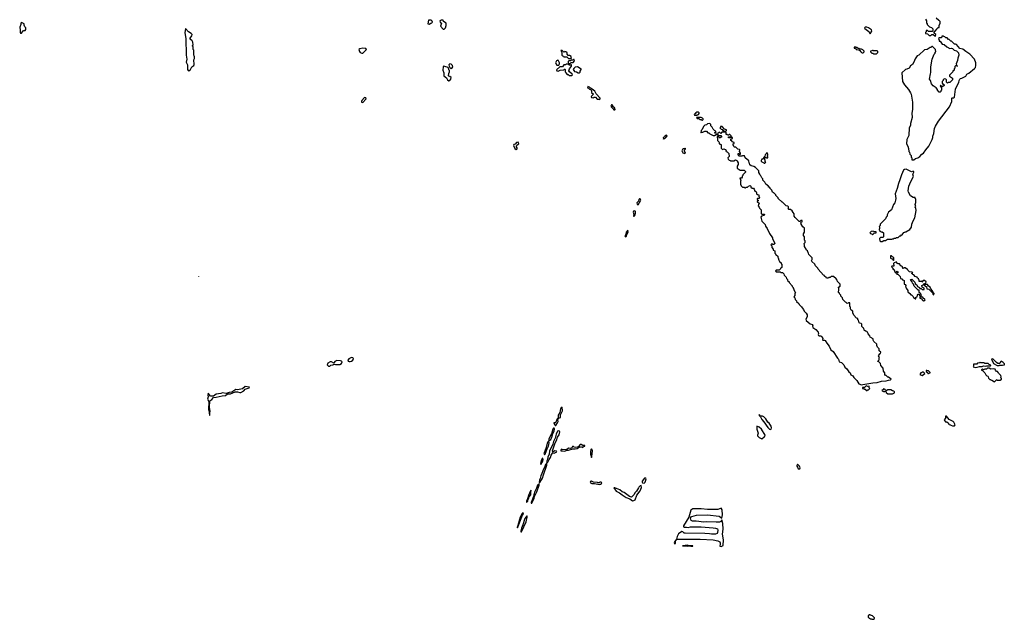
# Model space of a CAD drawing. Extents: x 2807299 to 2951576, y 860688 to 1033801.
# Tile 16 of 72: x 2832871 to 2850068, y 978990 to 989466. Entities that reach past the tile are written whole.
import ezdxf

# ---------------------------------------------------------------- set-up
doc = ezdxf.new("R2010")
doc.units = 0

msp = doc.modelspace()

# ---------------------------------------------------------------- linework, layer by layer
at = {"layer": '0CON10XD'}
for points in [[(2848690, 989475), (2848710, 989445), (2848710, 989405), (2848718, 989398), (2848722, 989382), (2848762, 989342), (2848798, 989328), (2848818, 989308), (2848822, 989285), (2848815, 989260), (2848745, 989260), (2848728, 989278), (2848705, 989280), (2848700, 989255), (2848690, 989245), (2848692, 989222), (2848728, 989218), (2848755, 989190), (2848785, 989190), (2848802, 989208), (2848825, 989210), (2848852, 989182), (2848865, 989180)], [(2848865, 989180), (2848870, 989205), (2848842, 989232), (2848840, 989255), (2848855, 989260), (2848875, 989290), (2848890, 989295), (2848890, 989305), (2848915, 989330), (2848928, 989332), (2848928, 989365), (2848947, 989403), (2848950, 989435), (2848938, 989448), (2848925, 989450), (2848880, 989495)], [(2832888, 989228), (2832905, 989233), (2832940, 989275), (2832965, 989280), (2832980, 989295), (2832980, 989325), (2832962, 989342), (2832958, 989358), (2832950, 989365), (2832950, 989395), (2832905, 989418), (2832890, 989405), (2832890, 989385), (2832871, 989335), (2832881, 989285), (2832879, 989245), (2832888, 989228)], [(2835825, 988573), (2835856, 988594), (2835880, 988645), (2835910, 988665), (2835918, 988685), (2835912, 988765), (2835922, 988788), (2835922, 988815), (2835920, 988835), (2835910, 988845), (2835910, 988935), (2835900, 988945), (2835900, 988995), (2835890, 989005), (2835890, 989015), (2835900, 989025), (2835898, 989075), (2835886, 989096), (2835850, 989125), (2835850, 989145), (2835880, 989185), (2835882, 989205), (2835866, 989226), (2835820, 989255), (2835765, 989310), (2835757, 989235), (2835772, 989135), (2835778, 988845), (2835792, 988775), (2835781, 988725), (2835802, 988675), (2835804, 988594), (2835815, 988578), (2835825, 988573)], [(2840025, 989390), (2840052, 989408), (2840068, 989412), (2840080, 989425), (2840078, 989438), (2840055, 989460), (2840013, 989457), (2840000, 989395), (2840025, 989390)], [(2840285, 989300), (2840307, 989323), (2840322, 989365), (2840320, 989405), (2840272, 989432), (2840265, 989460), (2840235, 989460), (2840210, 989445), (2840214, 989424), (2840240, 989405), (2840220, 989355), (2840265, 989300), (2840285, 989300)], [(2847725, 989218), (2847756, 989264), (2847749, 989289), (2847695, 989326), (2847665, 989334), (2847635, 989333), (2847627, 989325), (2847633, 989315), (2847700, 989260), (2847725, 989218)], [(2848485, 987020), (2848515, 987040), (2848555, 987050), (2848593, 987077), (2848628, 987115), (2848656, 987134), (2848698, 987195), (2848748, 987255), (2848808, 987375), (2848818, 987405), (2848818, 987432), (2848838, 987475), (2848851, 987565), (2848866, 987605), (2848919, 987695), (2849108, 987945), (2849150, 988035), (2849150, 988095), (2849155, 988100), (2849185, 988098), (2849197, 988113), (2849217, 988255), (2849226, 988284), (2849275, 988370), (2849278, 988402), (2849290, 988425), (2849303, 988437), (2849325, 988442), (2849395, 988482), (2849412, 988515), (2849448, 988532), (2849549, 988611), (2849567, 988633), (2849572, 988665), (2849568, 988715), (2849548, 988778), (2849468, 988865), (2849395, 988908), (2849345, 988950), (2849292, 988962), (2849235, 989030), (2849225, 989030), (2849215, 989040), (2849195, 989040), (2849145, 989090), (2849135, 989090), (2849105, 989120), (2849092, 989122), (2849068, 989148), (2849045, 989150), (2849028, 989168), (2849012, 989172), (2849005, 989180), (2848975, 989180), (2848968, 989152), (2848935, 989150), (2848920, 989135), (2848922, 989122), (2848930, 989115), (2848932, 989092), (2848945, 989090), (2848985, 989040), (2849015, 989030), (2849065, 988990), (2849115, 988962), (2849145, 988968), (2849161, 988961), (2849190, 988935), (2849235, 988920), (2849268, 988885), (2849276, 988844), (2849258, 988795), (2849252, 988755), (2849228, 988695), (2849232, 988672), (2849250, 988655), (2849245, 988650), (2849240, 988660), (2849215, 988660), (2849205, 988650), (2849202, 988618), (2849190, 988605), (2849190, 988585), (2849170, 988565), (2849170, 988555), (2849158, 988542), (2849110, 988495), (2849112, 988482), (2849160, 988445), (2849160, 988415), (2849128, 988382), (2849115, 988370), (2849085, 988370), (2849075, 988360), (2849060, 988375), (2849060, 988415), (2849048, 988428), (2849015, 988430), (2849000, 988415), (2848998, 988402), (2848980, 988385), (2848980, 988355), (2848992, 988342), (2849008, 988338), (2849018, 988328), (2849020, 988315), (2848995, 988300), (2848975, 988300), (2848958, 988318), (2848952, 988318), (2848950, 988305), (2848968, 988288), (2848970, 988235), (2848960, 988225), (2848958, 988212), (2848945, 988200), (2848932, 988202), (2848902, 988232), (2848900, 988245), (2848880, 988275), (2848825, 988310), (2848794, 988345), (2848780, 988405), (2848763, 988425), (2848777, 988523), (2848782, 988545), (2848783, 988643), (2848808, 988775), (2848840, 988865), (2848858, 988882), (2848862, 988898), (2848870, 988905), (2848868, 988948), (2848815, 989000), (2848802, 988998), (2848785, 988980), (2848775, 988980), (2848722, 988948), (2848673, 988937), (2848575, 988848), (2848544, 988836), (2848508, 988785), (2848490, 988725), (2848463, 988685), (2848431, 988659), (2848405, 988622), (2848365, 988600), (2848342, 988598), (2848280, 988535), (2848288, 988388), (2848325, 988330), (2848395, 988248), (2848431, 988191), (2848440, 988165), (2848463, 988025), (2848463, 987895), (2848452, 987835), (2848457, 987755), (2848428, 987655), (2848428, 987615), (2848408, 987575), (2848399, 987441), (2848368, 987375), (2848362, 987295), (2848382, 987255), (2848392, 987215), (2848400, 987165), (2848412, 987152), (2848420, 987115), (2848438, 987095), (2848443, 987063), (2848450, 987055), (2848450, 987025), (2848455, 987020), (2848485, 987020)], [(2838865, 988882), (2838927, 988943), (2838915, 988962), (2838865, 988971), (2838811, 988959), (2838792, 988948), (2838805, 988910), (2838820, 988895), (2838845, 988882), (2838865, 988882)], [(2847585, 988888), (2847605, 988890), (2847618, 988902), (2847620, 988915), (2847598, 988938), (2847575, 988950), (2847545, 988950), (2847535, 988960), (2847515, 988960), (2847495, 988980), (2847475, 988980), (2847465, 988990), (2847443, 988987), (2847445, 988970), (2847478, 988958), (2847480, 988945), (2847525, 988940), (2847545, 988930), (2847560, 988905), (2847575, 988893), (2847585, 988888)], [(2842505, 988790), (2842510, 988795), (2842500, 988805), (2842500, 988825), (2842475, 988840), (2842452, 988842), (2842430, 988865), (2842430, 988885), (2842410, 988905), (2842395, 988910), (2842388, 988902), (2842375, 988900), (2842348, 988928), (2842322, 988928), (2842332, 988902), (2842340, 988895), (2842340, 988845), (2842352, 988832), (2842368, 988828), (2842375, 988820), (2842425, 988820), (2842455, 988790), (2842505, 988790)], [(2847835, 988870), (2847860, 988895), (2847858, 988908), (2847845, 988920), (2847785, 988920), (2847778, 988928), (2847765, 988930), (2847755, 988920), (2847730, 988915), (2847732, 988902), (2847755, 988880), (2847775, 988880), (2847785, 988870), (2847835, 988870)], [(2840365, 988400), (2840385, 988402), (2840400, 988425), (2840407, 988455), (2840385, 988472), (2840367, 988477), (2840358, 988488), (2840364, 988526), (2840378, 988555), (2840377, 988577), (2840368, 988588), (2840360, 988625), (2840335, 988639), (2840275, 988652), (2840267, 988643), (2840262, 988585), (2840276, 988535), (2840276, 988486), (2840328, 988448), (2840345, 988413), (2840365, 988400)], [(2840405, 988613), (2840426, 988624), (2840438, 988645), (2840430, 988665), (2840408, 988688), (2840385, 988697), (2840369, 988675), (2840372, 988652), (2840382, 988632), (2840405, 988613)], [(2842285, 988670), (2842297, 988693), (2842300, 988715), (2842280, 988745), (2842280, 988755), (2842265, 988760), (2842258, 988752), (2842245, 988750), (2842230, 988715), (2842251, 988671), (2842285, 988670)], [(2842465, 988490), (2842515, 988492), (2842528, 988502), (2842522, 988515), (2842473, 988553), (2842463, 988575), (2842473, 988607), (2842506, 988655), (2842510, 988675), (2842505, 988680), (2842498, 988672), (2842475, 988670), (2842445, 988690), (2842415, 988690), (2842405, 988680), (2842373, 988677), (2842350, 988645), (2842305, 988640), (2842248, 988592), (2842255, 988570), (2842275, 988568), (2842313, 988587), (2842375, 988590), (2842385, 988600), (2842395, 988600), (2842400, 988595), (2842400, 988555), (2842410, 988545), (2842410, 988535), (2842435, 988510), (2842448, 988508), (2842465, 988490)], [(2842485, 988700), (2842505, 988720), (2842535, 988720), (2842560, 988745), (2842558, 988768), (2842545, 988770), (2842535, 988760), (2842505, 988760), (2842495, 988750), (2842462, 988748), (2842450, 988735), (2842450, 988715), (2842465, 988700), (2842485, 988700)], [(2842645, 988540), (2842658, 988552), (2842662, 988568), (2842680, 988595), (2842678, 988608), (2842662, 988612), (2842615, 988640), (2842575, 988638), (2842548, 988615), (2842538, 988595), (2842561, 988561), (2842595, 988558), (2842625, 988540), (2842645, 988540)], [(2842995, 988072), (2843008, 988082), (2843008, 988095), (2842941, 988171), (2842915, 988217), (2842870, 988255), (2842838, 988268), (2842820, 988285), (2842792, 988298), (2842790, 988275), (2842808, 988268), (2842825, 988250), (2842838, 988248), (2842858, 988228), (2842860, 988195), (2842890, 988165), (2842853, 988127), (2842860, 988105), (2842895, 988102), (2842905, 988110), (2842925, 988110), (2842955, 988080), (2842985, 988080), (2842995, 988072)], [(2838865, 988021), (2838919, 988075), (2838924, 988085), (2838919, 988099), (2838895, 988104), (2838847, 988055), (2838838, 988035), (2838840, 988025), (2838865, 988021)], [(2843265, 987890), (2843270, 987895), (2843268, 987918), (2843232, 987952), (2843228, 987968), (2843218, 987978), (2843205, 987980), (2843198, 987955), (2843205, 987940), (2843238, 987908), (2843245, 987892), (2843265, 987890)], [(2844705, 987800), (2844712, 987808), (2844728, 987812), (2844740, 987825), (2844738, 987838), (2844725, 987850), (2844695, 987850), (2844680, 987840), (2844668, 987822), (2844650, 987815), (2844655, 987800), (2844705, 987800)], [(2844795, 987710), (2844808, 987722), (2844810, 987735), (2844798, 987748), (2844782, 987752), (2844775, 987760), (2844695, 987760), (2844690, 987755), (2844705, 987740), (2844735, 987740), (2844752, 987722), (2844775, 987720), (2844782, 987712), (2844795, 987710)], [(2847575, 983089), (2847595, 983093), (2847769, 983121), (2847845, 983126), (2847925, 983148), (2848005, 983157), (2848045, 983171), (2848080, 983175), (2848090, 983185), (2848045, 983220), (2848035, 983220), (2848005, 983250), (2847995, 983250), (2847980, 983265), (2847980, 983295), (2847960, 983325), (2847950, 983375), (2847910, 983425), (2847908, 983458), (2847878, 983488), (2847860, 983495), (2847862, 983508), (2847880, 983525), (2847880, 983555), (2847890, 983565), (2847870, 983595), (2847892, 983628), (2847908, 983632), (2847910, 983655), (2847882, 983682), (2847880, 983715), (2847852, 983742), (2847840, 983775), (2847840, 983795), (2847790, 983845), (2847778, 983868), (2847778, 983888), (2847722, 983922), (2847718, 983945), (2847690, 983975), (2847678, 984008), (2847665, 984020), (2847642, 984022), (2847622, 984042), (2847617, 984077), (2847602, 984082), (2847580, 984105), (2847578, 984148), (2847565, 984160), (2847542, 984162), (2847532, 984172), (2847520, 984215), (2847510, 984225), (2847508, 984248), (2847485, 984250), (2847440, 984305), (2847423, 984343), (2847420, 984375), (2847394, 984394), (2847383, 984413), (2847380, 984445), (2847370, 984455), (2847368, 984518), (2847345, 984520), (2847338, 984512), (2847325, 984510), (2847308, 984528), (2847295, 984530), (2847282, 984542), (2847245, 984580), (2847240, 984605), (2847212, 984635), (2847210, 984655), (2847190, 984675), (2847188, 984688), (2847172, 984702), (2847170, 984725), (2847180, 984735), (2847180, 984775), (2847172, 984782), (2847170, 984795), (2847198, 984812), (2847200, 984845), (2847152, 984892), (2847147, 984917), (2847129, 984939), (2847085, 984980), (2847045, 984980), (2847028, 984962), (2847005, 984960), (2846995, 984950), (2846965, 984950), (2846955, 984960), (2846930, 984985), (2846930, 984995), (2846910, 985005), (2846815, 985110), (2846810, 985125), (2846770, 985165), (2846760, 985195), (2846705, 985240), (2846700, 985255), (2846710, 985275), (2846710, 985305), (2846653, 985363), (2846650, 985385), (2846642, 985392), (2846630, 985425), (2846612, 985442), (2846608, 985458), (2846580, 985505), (2846580, 985535), (2846572, 985542), (2846570, 985555), (2846590, 985575), (2846590, 985605), (2846580, 985615), (2846580, 985675), (2846560, 985695), (2846560, 985725), (2846580, 985755), (2846580, 985825), (2846547, 985847), (2846520, 985895), (2846518, 985908), (2846510, 985915), (2846522, 985928), (2846538, 985932), (2846538, 985958), (2846515, 985960), (2846498, 985942), (2846485, 985940), (2846412, 986012), (2846400, 986035), (2846397, 986077), (2846378, 986095), (2846362, 986125), (2846335, 986150), (2846302, 986152), (2846292, 986162), (2846300, 986175), (2846298, 986198), (2846285, 986210), (2846260, 986215), (2846195, 986280), (2846185, 986280), (2846120, 986345), (2846120, 986355), (2846080, 986395), (2846080, 986405), (2846045, 986440), (2846035, 986440), (2846020, 986455), (2846010, 986485), (2845980, 986515), (2845980, 986525), (2845968, 986538), (2845952, 986542), (2845948, 986558), (2845900, 986595), (2845888, 986628), (2845852, 986662), (2845848, 986688), (2845832, 986702), (2845818, 986738), (2845802, 986752), (2845798, 986768), (2845780, 986795), (2845780, 986825), (2845720, 986885), (2845695, 986900), (2845645, 986910), (2845622, 986932), (2845620, 986955), (2845610, 986965), (2845608, 986998), (2845542, 987052), (2845528, 987088), (2845495, 987090), (2845485, 987080), (2845432, 987082), (2845428, 987098), (2845420, 987105), (2845422, 987128), (2845438, 987128), (2845445, 987110), (2845460, 987115), (2845460, 987135), (2845440, 987165), (2845450, 987195), (2845445, 987200), (2845412, 987202), (2845378, 987238), (2845355, 987240), (2845342, 987252), (2845338, 987268), (2845330, 987275), (2845330, 987295), (2845348, 987302), (2845348, 987318), (2845312, 987332), (2845308, 987348), (2845290, 987355), (2845292, 987378), (2845308, 987382), (2845318, 987392), (2845320, 987405), (2845300, 987420), (2845285, 987400), (2845252, 987402), (2845252, 987418), (2845300, 987420), (2845300, 987435), (2845275, 987460), (2845262, 987458), (2845255, 987450), (2845235, 987450), (2845228, 987458), (2845212, 987462), (2845210, 987495), (2845205, 987500), (2845135, 987500), (2845115, 987480), (2845095, 987500), (2845082, 987498), (2845065, 987480), (2845012, 987482), (2845012, 987498), (2845030, 987505), (2845028, 987518), (2845012, 987522), (2844982, 987552), (2844968, 987588), (2844942, 987612), (2844940, 987635), (2844925, 987650), (2844885, 987648), (2844865, 987630), (2844840, 987625), (2844815, 987600), (2844790, 987545), (2844775, 987530), (2844770, 987495), (2844775, 987490), (2844785, 987500), (2844805, 987500), (2844835, 987520), (2844865, 987520), (2844892, 987492), (2844908, 987488), (2844922, 987472), (2844938, 987468), (2844985, 987440), (2845005, 987440), (2845035, 987460), (2845065, 987460), (2845080, 987440), (2845115, 987440), (2845128, 987428), (2845128, 987412), (2845112, 987408), (2845105, 987400), (2845092, 987402), (2845082, 987412), (2845080, 987440), (2845052, 987418), (2845050, 987405), (2845060, 987395), (2845060, 987355), (2845088, 987328), (2845082, 987312), (2845102, 987292), (2845120, 987285), (2845122, 987222), (2845145, 987200), (2845175, 987210), (2845182, 987202), (2845198, 987198), (2845210, 987185), (2845202, 987172), (2845212, 987162), (2845228, 987158), (2845258, 987128), (2845260, 987075), (2845240, 987055), (2845242, 987032), (2845262, 987012), (2845278, 987008), (2845285, 987000), (2845345, 987000), (2845375, 987020), (2845382, 987012), (2845398, 987008), (2845402, 986992), (2845420, 986965), (2845420, 986935), (2845400, 986905), (2845402, 986872), (2845455, 986840), (2845525, 986840), (2845550, 986815), (2845548, 986802), (2845502, 986758), (2845498, 986742), (2845490, 986735), (2845488, 986712), (2845475, 986700), (2845450, 986695), (2845452, 986682), (2845470, 986665), (2845460, 986655), (2845460, 986595), (2845473, 986563), (2845495, 986540), (2845525, 986540), (2845535, 986530), (2845545, 986530), (2845555, 986540), (2845585, 986540), (2845602, 986558), (2845628, 986568), (2845638, 986558), (2845642, 986542), (2845662, 986522), (2845685, 986520), (2845698, 986508), (2845712, 986472), (2845728, 986468), (2845732, 986452), (2845738, 986448), (2845742, 986422), (2845755, 986410), (2845778, 986408), (2845780, 986375), (2845790, 986365), (2845788, 986342), (2845755, 986340), (2845750, 986335), (2845752, 986322), (2845770, 986315), (2845768, 986302), (2845752, 986298), (2845752, 986292), (2845790, 986255), (2845772, 986238), (2845770, 986215), (2845788, 986188), (2845792, 986172), (2845820, 986145), (2845822, 986082), (2845835, 986070), (2845875, 986070), (2845880, 986065), (2845880, 986055), (2845870, 986045), (2845828, 986032), (2845813, 986017), (2845830, 985945), (2845890, 985885), (2845898, 985858), (2845927, 985817), (2845965, 985730), (2846018, 985655), (2846018, 985635), (2846052, 985575), (2846058, 985555), (2846045, 985540), (2846025, 985540), (2846015, 985550), (2846005, 985550), (2845990, 985535), (2846010, 985515), (2846010, 985485), (2846028, 985458), (2846032, 985442), (2846060, 985425), (2846060, 985385), (2846070, 985375), (2846070, 985365), (2846085, 985360), (2846110, 985335), (2846110, 985315), (2846120, 985305), (2846132, 985262), (2846138, 985258), (2846142, 985242), (2846168, 985218), (2846172, 985202), (2846180, 985195), (2846180, 985135), (2846160, 985125), (2846160, 985115), (2846138, 985092), (2846085, 985090), (2846070, 985075), (2846085, 985060), (2846155, 985060), (2846165, 985050), (2846195, 985050), (2846218, 985028), (2846222, 985002), (2846260, 984965), (2846262, 984942), (2846280, 984925), (2846282, 984912), (2846308, 984888), (2846312, 984872), (2846360, 984815), (2846362, 984802), (2846380, 984785), (2846382, 984772), (2846390, 984765), (2846390, 984745), (2846420, 984695), (2846410, 984685), (2846410, 984645), (2846390, 984625), (2846408, 984608), (2846415, 984580), (2846440, 984555), (2846440, 984545), (2846480, 984505), (2846485, 984490), (2846528, 984448), (2846535, 984430), (2846560, 984405), (2846570, 984375), (2846608, 984338), (2846622, 984312), (2846627, 984275), (2846602, 984235), (2846609, 984209), (2846675, 984152), (2846715, 984138), (2846722, 984125), (2846718, 984115), (2846721, 984091), (2846778, 984055), (2846818, 984008), (2846822, 983985), (2846818, 983965), (2846825, 983950), (2846835, 983942), (2846865, 983940), (2846883, 983925), (2846898, 983895), (2846892, 983875), (2846900, 983865), (2846925, 983868), (2846940, 983860), (2846966, 983816), (2847010, 983765), (2847039, 983699), (2847078, 983668), (2847154, 983554), (2847172, 983535), (2847185, 983490), (2847225, 983477), (2847266, 983436), (2847282, 983395), (2847318, 983368), (2847351, 983311), (2847374, 983294), (2847385, 983260), (2847423, 983243), (2847438, 983215), (2847493, 983163), (2847524, 983104), (2847575, 983089)], [(2845205, 987520), (2845218, 987532), (2845215, 987540), (2845182, 987552), (2845138, 987598), (2845112, 987598), (2845108, 987582), (2845100, 987575), (2845122, 987552), (2845138, 987548), (2845152, 987532), (2845168, 987528), (2845175, 987520), (2845205, 987520)], [(2844115, 987380), (2844122, 987388), (2844138, 987392), (2844178, 987432), (2844168, 987448), (2844150, 987445), (2844140, 987435), (2844138, 987422), (2844110, 987405), (2844115, 987380)], [(2841545, 987200), (2841558, 987212), (2841560, 987225), (2841544, 987254), (2841546, 987265), (2841554, 987276), (2841588, 987295), (2841575, 987328), (2841547, 987323), (2841526, 987294), (2841502, 987285), (2841494, 987266), (2841517, 987215), (2841545, 987200)], [(2844485, 987130), (2844500, 987145), (2844480, 987165), (2844482, 987188), (2844500, 987205), (2844495, 987220), (2844485, 987210), (2844465, 987210), (2844445, 987198), (2844433, 987175), (2844452, 987142), (2844485, 987130)], [(2845885, 986960), (2845900, 986975), (2845890, 986985), (2845890, 987015), (2845880, 987025), (2845882, 987048), (2845895, 987060), (2845908, 987058), (2845915, 987050), (2845940, 987055), (2845938, 987068), (2845930, 987075), (2845930, 987095), (2845938, 987102), (2845940, 987115), (2845925, 987140), (2845910, 987135), (2845908, 987122), (2845892, 987105), (2845888, 987082), (2845860, 987055), (2845858, 987042), (2845848, 987032), (2845835, 987030), (2845825, 987020), (2845820, 987005), (2845820, 986995), (2845830, 986985), (2845868, 986968), (2845875, 986960), (2845885, 986960)], [(2847935, 985590), (2847965, 985610), (2847995, 985610), (2848025, 985630), (2848105, 985630), (2848112, 985638), (2848135, 985640), (2848145, 985650), (2848175, 985650), (2848185, 985660), (2848215, 985660), (2848242, 985688), (2848258, 985692), (2848272, 985708), (2848285, 985710), (2848298, 985722), (2848315, 985750), (2848328, 985752), (2848335, 985760), (2848345, 985760), (2848415, 985800), (2848447, 985843), (2848452, 985895), (2848462, 985925), (2848480, 985965), (2848507, 986003), (2848528, 986135), (2848520, 986175), (2848510, 986185), (2848510, 986195), (2848520, 986205), (2848512, 986235), (2848522, 986275), (2848520, 986335), (2848512, 986342), (2848508, 986358), (2848475, 986360), (2848431, 986391), (2848393, 986455), (2848390, 986475), (2848400, 986555), (2848435, 986640), (2848482, 986725), (2848468, 986765), (2848487, 986803), (2848485, 986810), (2848475, 986820), (2848445, 986810), (2848354, 986854), (2848325, 986850), (2848308, 986835), (2848270, 986755), (2848245, 986670), (2848218, 986605), (2848196, 986514), (2848164, 986426), (2848173, 986345), (2848170, 986315), (2848153, 986265), (2848133, 986235), (2848098, 986145), (2848044, 986106), (2848020, 986055), (2848020, 986035), (2848003, 986017), (2847990, 985985), (2847900, 985895), (2847898, 985872), (2847880, 985855), (2847890, 985845), (2847890, 985815), (2847882, 985808), (2847880, 985795), (2847888, 985788), (2847892, 985772), (2847908, 985768), (2847915, 985760), (2847935, 985760), (2847960, 985745), (2847958, 985672), (2847945, 985660), (2847905, 985660), (2847890, 985645), (2847892, 985602), (2847905, 985590), (2847935, 985590)], [(2843675, 986233), (2843722, 986315), (2843705, 986334), (2843695, 986336), (2843685, 986327), (2843676, 986294), (2843651, 986265), (2843653, 986243), (2843675, 986233)], [(2843593, 986033), (2843605, 986033), (2843615, 986048), (2843626, 986086), (2843626, 986116), (2843617, 986127), (2843592, 986118), (2843583, 986105), (2843599, 986065), (2843593, 986033)], [(2843455, 985671), (2843471, 985685), (2843477, 985715), (2843499, 985755), (2843495, 985790), (2843461, 985755), (2843459, 985715), (2843441, 985689), (2843445, 985676), (2843455, 985671)], [(2847765, 985710), (2847792, 985738), (2847828, 985742), (2847828, 985758), (2847785, 985760), (2847775, 985770), (2847742, 985768), (2847722, 985748), (2847720, 985735), (2847758, 985718), (2847765, 985710)], [(2848135, 985260), (2848140, 985265), (2848140, 985305), (2848125, 985320), (2848112, 985322), (2848095, 985340), (2848082, 985338), (2848082, 985302), (2848092, 985292), (2848108, 985288), (2848135, 985260)], [(2848520, 984590), (2848522, 984618), (2848548, 984622), (2848550, 984655), (2848562, 984668), (2848578, 984668), (2848585, 984640), (2848615, 984640), (2848620, 984655), (2848612, 984662), (2848608, 984678), (2848582, 984702), (2848578, 984738), (2848562, 984742), (2848492, 984812), (2848480, 984845), (2848463, 984863), (2848457, 984887), (2848433, 984913), (2848432, 984928), (2848455, 984930), (2848505, 984880), (2848513, 984853), (2848540, 984835), (2848550, 984805), (2848588, 984788), (2848592, 984772), (2848618, 984768), (2848635, 984750), (2848668, 984752), (2848670, 984775), (2848632, 984792), (2848630, 984825), (2848660, 984840), (2848672, 984858), (2848698, 984862), (2848700, 984885), (2848675, 984910), (2848652, 984908), (2848625, 984880), (2848620, 984900), (2848605, 984890), (2848582, 984892), (2848580, 984915), (2848572, 984922), (2848568, 984938), (2848552, 984952), (2848548, 984968), (2848512, 984982), (2848488, 985008), (2848472, 985012), (2848452, 985032), (2848452, 985038), (2848470, 985045), (2848458, 985058), (2848412, 985062), (2848382, 985092), (2848378, 985108), (2848362, 985112), (2848335, 985130), (2848315, 985130), (2848308, 985122), (2848295, 985120), (2848288, 985148), (2848278, 985158), (2848262, 985162), (2848238, 985198), (2848215, 985198), (2848200, 985205), (2848190, 985215), (2848188, 985228), (2848175, 985230), (2848142, 985218), (2848130, 985205), (2848132, 985192), (2848140, 985185), (2848138, 985162), (2848105, 985160), (2848100, 985155), (2848102, 985142), (2848120, 985125), (2848120, 985110), (2848138, 985108), (2848142, 985082), (2848158, 985068), (2848162, 985052), (2848172, 985042), (2848180, 985040), (2848182, 985058), (2848195, 985070), (2848208, 985058), (2848208, 985042), (2848180, 985040), (2848182, 985032), (2848192, 985022), (2848208, 985018), (2848248, 984978), (2848252, 984942), (2848278, 984938), (2848292, 984922), (2848308, 984918), (2848318, 984908), (2848320, 984845), (2848338, 984838), (2848350, 984825), (2848348, 984812), (2848340, 984805), (2848350, 984795), (2848352, 984775), (2848380, 984735), (2848382, 984712), (2848420, 984685), (2848435, 984660), (2848448, 984658), (2848478, 984628), (2848480, 984615), (2848515, 984590), (2848520, 984590)], [(2836000, 984980), (2836002, 984985), (2835999, 984986)], [(2848835, 984660), (2848840, 984685), (2848832, 984692), (2848815, 984730), (2848782, 984762), (2848770, 984795), (2848742, 984812), (2848725, 984840), (2848660, 984840), (2848672, 984822), (2848688, 984818), (2848708, 984798), (2848712, 984762), (2848748, 984758), (2848818, 984688), (2848822, 984672), (2848835, 984660)], [(2848655, 984550), (2848662, 984558), (2848678, 984562), (2848688, 984578), (2848672, 984582), (2848652, 984602), (2848645, 984620), (2848592, 984618), (2848592, 984602), (2848628, 984588), (2848632, 984572), (2848655, 984550)], [(2838263, 983413), (2838285, 983414), (2838305, 983428), (2838343, 983437), (2838355, 983446), (2838385, 983440), (2838465, 983440), (2838492, 983458), (2838501, 983491), (2838491, 983501), (2838476, 983506), (2838409, 983511), (2838377, 983493), (2838355, 983466), (2838315, 983488), (2838293, 983487), (2838255, 983465), (2838242, 983435), (2838263, 983413)], [(2838625, 983492), (2838645, 983492), (2838669, 983501), (2838692, 983518), (2838699, 983545), (2838687, 983557), (2838665, 983562), (2838620, 983540), (2838606, 983525), (2838602, 983515), (2838610, 983500), (2838625, 983492)], [(2849565, 983387), (2849595, 983393), (2849635, 983408), (2849682, 983408), (2849705, 983420), (2849735, 983412), (2849755, 983420), (2849825, 983420), (2849830, 983425), (2849818, 983438), (2849802, 983442), (2849785, 983460), (2849725, 983460), (2849715, 983470), (2849655, 983470), (2849645, 983480), (2849635, 983470), (2849602, 983468), (2849585, 983450), (2849532, 983448), (2849530, 983415), (2849522, 983402), (2849565, 983387)], [(2849975, 983422), (2849985, 983430), (2850035, 983428), (2850068, 983435), (2850068, 983455), (2850050, 983475), (2850015, 983500), (2850002, 983488), (2849998, 983472), (2849988, 983462), (2849955, 983460), (2849930, 983475), (2849865, 983540), (2849842, 983538), (2849881, 983461), (2849945, 983422), (2849975, 983422)], [(2848635, 983252), (2848677, 983283), (2848655, 983310), (2848635, 983310), (2848628, 983302), (2848612, 983298), (2848590, 983265), (2848635, 983252)], [(2848745, 983282), (2848770, 983295), (2848770, 983305), (2848745, 983330), (2848725, 983330), (2848715, 983340), (2848702, 983338), (2848702, 983322), (2848730, 983295), (2848730, 983285), (2848745, 983282)], [(2849895, 983140), (2849935, 983180), (2849945, 983170), (2849995, 983170), (2850020, 983185), (2850018, 983198), (2850000, 983215), (2850010, 983225), (2850008, 983248), (2849970, 983285), (2849968, 983298), (2849948, 983318), (2849932, 983322), (2849912, 983342), (2849908, 983358), (2849885, 983367), (2849835, 983362), (2849805, 983377), (2849785, 983378), (2849775, 983377), (2849755, 983360), (2849728, 983362), (2849705, 983350), (2849685, 983358), (2849672, 983348), (2849672, 983342), (2849688, 983338), (2849728, 983298), (2849742, 983262), (2849762, 983242), (2849778, 983238), (2849788, 983228), (2849792, 983202), (2849812, 983182), (2849828, 983178), (2849832, 983172), (2849848, 983168), (2849895, 983140)], [(2836185, 982550), (2836190, 982555), (2836188, 982595), (2836199, 982625), (2836188, 982695), (2836190, 982805), (2836225, 982830), (2836255, 982864), (2836305, 982870), (2836405, 982897), (2836465, 982903), (2836501, 982929), (2836555, 982932), (2836637, 982963), (2836676, 982966), (2836715, 982951), (2836735, 982951), (2836785, 982979), (2836811, 983009), (2836877, 983035), (2836882, 983045), (2836812, 983058), (2836761, 983019), (2836675, 983001), (2836645, 983004), (2836575, 982961), (2836532, 982955), (2836477, 982933), (2836415, 982946), (2836385, 982936), (2836305, 982926), (2836255, 982888), (2836205, 982887), (2836165, 982940), (2836156, 982905), (2836164, 982875), (2836153, 982835), (2836172, 982795), (2836171, 982655), (2836184, 982595), (2836185, 982550)], [(2847675, 982990), (2847682, 982998), (2847698, 983002), (2847720, 983025), (2847710, 983035), (2847710, 983065), (2847685, 983060), (2847655, 983068), (2847625, 983040), (2847592, 983038), (2847590, 983025), (2847600, 983015), (2847615, 983020), (2847625, 983010), (2847635, 983010), (2847655, 982990), (2847675, 982990)], [(2848095, 982928), (2848115, 982932), (2848150, 982945), (2848150, 982965), (2848138, 982978), (2848115, 982980), (2848085, 983000), (2848025, 983000), (2848015, 982990), (2847995, 982990), (2847988, 983008), (2847972, 983012), (2847965, 983020), (2847948, 983002), (2847930, 982995), (2847932, 982982), (2847948, 982978), (2847955, 982970), (2847985, 982970), (2847998, 982978), (2848002, 982952), (2848035, 982930), (2848075, 982932), (2848095, 982928)], [(2842235, 982374), (2842266, 982425), (2842273, 982445), (2842272, 982475), (2842283, 982507), (2842316, 982515), (2842318, 982562), (2842349, 982635), (2842346, 982696), (2842330, 982685), (2842318, 982665), (2842307, 982605), (2842276, 982554), (2842277, 982513), (2842259, 982495), (2842236, 982434), (2842225, 982423), (2842202, 982425), (2842201, 982415), (2842215, 982388), (2842224, 982374), (2842235, 982374)], [(2845983, 982307), (2845995, 982312), (2846004, 982335), (2845994, 982364), (2845960, 982415), (2845938, 982435), (2845900, 982495), (2845867, 982527), (2845845, 982538), (2845812, 982542), (2845785, 982570), (2845785, 982553), (2845809, 982529), (2845835, 982480), (2845870, 982440), (2845935, 982343), (2845965, 982312), (2845983, 982307)], [(2849195, 982370), (2849210, 982385), (2849188, 982435), (2849175, 982448), (2849102, 982482), (2849055, 982538), (2849042, 982538), (2849040, 982505), (2849020, 982475), (2849022, 982462), (2849042, 982442), (2849065, 982440), (2849090, 982415), (2849090, 982405), (2849102, 982392), (2849125, 982390), (2849135, 982380), (2849165, 982370), (2849195, 982370)], [(2842085, 981726), (2842095, 981734), (2842116, 981785), (2842142, 981818), (2842155, 981855), (2842179, 981891), (2842185, 981898), (2842208, 981895), (2842250, 981915), (2842245, 981926), (2842215, 981934), (2842185, 981912), (2842174, 981936), (2842224, 982075), (2842248, 982115), (2842262, 982175), (2842294, 982216), (2842306, 982265), (2842299, 982279), (2842285, 982285), (2842264, 982276), (2842239, 982225), (2842221, 982155), (2842195, 982098), (2842181, 982049), (2842126, 981925), (2842116, 981874), (2842093, 981825), (2842087, 981783), (2842074, 981745), (2842079, 981729), (2842085, 981726)], [(2842115, 982110), (2842145, 982132), (2842165, 982175), (2842182, 982238), (2842205, 982275), (2842212, 982315), (2842205, 982327), (2842195, 982327), (2842182, 982315), (2842162, 982228), (2842141, 982199), (2842113, 982135), (2842110, 982115), (2842115, 982110)], [(2845835, 982142), (2845875, 982180), (2845888, 982182), (2845890, 982205), (2845825, 982313), (2845785, 982345), (2845748, 982362), (2845743, 982357), (2845744, 982314), (2845770, 982245), (2845757, 982205), (2845759, 982195), (2845785, 982164), (2845835, 982142)], [(2842035, 981864), (2842049, 981875), (2842083, 981967), (2842108, 982015), (2842119, 982075), (2842115, 982092), (2842105, 982100), (2842095, 982092), (2842082, 982065), (2842065, 981990), (2842030, 981900), (2842026, 981885), (2842035, 981864)], [(2842385, 981929), (2842405, 981934), (2842425, 981944), (2842458, 981945), (2842529, 981971), (2842575, 981966), (2842610, 981975), (2842645, 982000), (2842675, 982002), (2842705, 981994), (2842720, 982010), (2842740, 982015), (2842740, 982025), (2842708, 982028), (2842675, 982042), (2842658, 982042), (2842650, 982035), (2842648, 982012), (2842625, 982010), (2842615, 982000), (2842585, 981993), (2842558, 981998), (2842545, 982010), (2842525, 982010), (2842522, 981995), (2842514, 981986), (2842493, 981977), (2842455, 981982), (2842425, 981957), (2842355, 981950), (2842335, 981960), (2842324, 981946), (2842325, 981934), (2842385, 981929)], [(2842855, 981820), (2842862, 981835), (2842874, 981935), (2842865, 981962), (2842855, 981970), (2842845, 981958), (2842840, 981915), (2842841, 981875), (2842855, 981820)], [(2841975, 981694), (2842009, 981755), (2842014, 981785), (2842005, 981806), (2841995, 981800), (2841983, 981777), (2841970, 981715), (2841975, 981694)], [(2841955, 981380), (2842001, 981455), (2842017, 981515), (2842078, 981685), (2842075, 981718), (2842052, 981695), (2842042, 981658), (2842005, 981585), (2841993, 981535), (2841971, 981499), (2841960, 981450), (2841947, 981425), (2841945, 981380), (2841955, 981380)], [(2846475, 981618), (2846495, 981620), (2846500, 981635), (2846490, 981665), (2846455, 981700), (2846442, 981675), (2846443, 981663), (2846457, 981647), (2846465, 981622), (2846475, 981618)], [(2842995, 981347), (2843015, 981352), (2843033, 981365), (2843038, 981375), (2843025, 981387), (2843003, 981387), (2842990, 981375), (2842975, 981372), (2842965, 981380), (2842895, 981384), (2842855, 981404), (2842845, 981401), (2842836, 981385), (2842842, 981372), (2842865, 981365), (2842912, 981362), (2842995, 981347)], [(2843775, 981371), (2843793, 981385), (2843802, 981405), (2843814, 981444), (2843805, 981456), (2843784, 981456), (2843740, 981405), (2843740, 981385), (2843747, 981375), (2843775, 981371)], [(2841725, 981028), (2841745, 981057), (2841752, 981088), (2841765, 981104), (2841771, 981129), (2841798, 981165), (2841798, 981205), (2841806, 981246), (2841793, 981235), (2841756, 981155), (2841741, 981095), (2841721, 981055), (2841725, 981028)], [(2841815, 981020), (2841855, 981100), (2841863, 981135), (2841904, 981215), (2841944, 981334), (2841942, 981352), (2841937, 981357), (2841915, 981331), (2841900, 981280), (2841869, 981225), (2841849, 981165), (2841847, 981135), (2841805, 981028), (2841805, 981020), (2841815, 981020)], [(2843572, 981062), (2843595, 981063), (2843621, 981075), (2843652, 981158), (2843710, 981235), (2843732, 981295), (2843725, 981328), (2843707, 981323), (2843682, 981298), (2843680, 981285), (2843645, 981230), (2843612, 981198), (2843605, 981170), (2843555, 981123), (2843522, 981135), (2843426, 981206), (2843392, 981215), (2843351, 981251), (2843267, 981287), (2843250, 981285), (2843291, 981231), (2843349, 981199), (2843393, 981163), (2843465, 981120), (2843527, 981097), (2843572, 981062)], [(2845125, 980264), (2845148, 980272), (2845158, 980282), (2845166, 980376), (2845146, 980475), (2845155, 980565), (2845153, 980663), (2845135, 980730), (2845119, 980701), (2845092, 980688), (2845035, 980685), (2844875, 980695), (2844819, 980689), (2844685, 980705), (2844624, 980704), (2844599, 980719), (2844589, 980765), (2844598, 980782), (2844611, 980789), (2844689, 980811), (2844885, 980817), (2845085, 980794), (2845135, 980758), (2845147, 980815), (2845141, 980905), (2845125, 980930), (2845065, 980909), (2844885, 980910), (2844775, 980920), (2844627, 980923), (2844594, 980896), (2844567, 980815), (2844560, 980775), (2844467, 980625), (2844462, 980605), (2844479, 980599), (2844515, 980602), (2844545, 980595), (2844585, 980604), (2844775, 980605), (2844985, 980591), (2845024, 980584), (2845059, 980569), (2845066, 980546), (2845061, 980509), (2845050, 980490), (2845022, 980478), (2844955, 980476), (2844917, 980485), (2844835, 980488), (2844495, 980493), (2844477, 980497), (2844455, 980516), (2844438, 980522), (2844377, 980483), (2844352, 980438), (2844340, 980390), (2844307, 980345), (2844303, 980325), (2844315, 980310), (2844322, 980315), (2844327, 980363), (2844347, 980383), (2844361, 980389), (2844755, 980390), (2844985, 980376), (2845062, 980362), (2845098, 980345), (2845106, 980325), (2845105, 980305), (2845099, 980269), (2845125, 980264)], [(2841565, 980588), (2841652, 980808), (2841669, 980835), (2841665, 980856), (2841645, 980836), (2841611, 980775), (2841572, 980628), (2841561, 980605), (2841565, 980588)], [(2841625, 980520), (2841635, 980521), (2841719, 980691), (2841734, 980775), (2841733, 980793), (2841727, 980797), (2841695, 980752), (2841660, 980640), (2841635, 980585), (2841624, 980534), (2841625, 980520)], [(2844595, 980268), (2844625, 980270), (2844625, 980275), (2844565, 980276), (2844535, 980284), (2844450, 980275), (2844535, 980269), (2844565, 980273), (2844595, 980268)], [(2847785, 978990), (2847798, 979002), (2847800, 979015), (2847768, 979048), (2847732, 979062), (2847725, 979070), (2847712, 979068), (2847692, 979048), (2847690, 979025), (2847705, 979010), (2847718, 979008), (2847725, 979000), (2847745, 979000), (2847755, 978990), (2847785, 978990)]]:
    msp.add_lwpolyline(points, dxfattribs=at)

doc.saveas('drawing.dxf')
